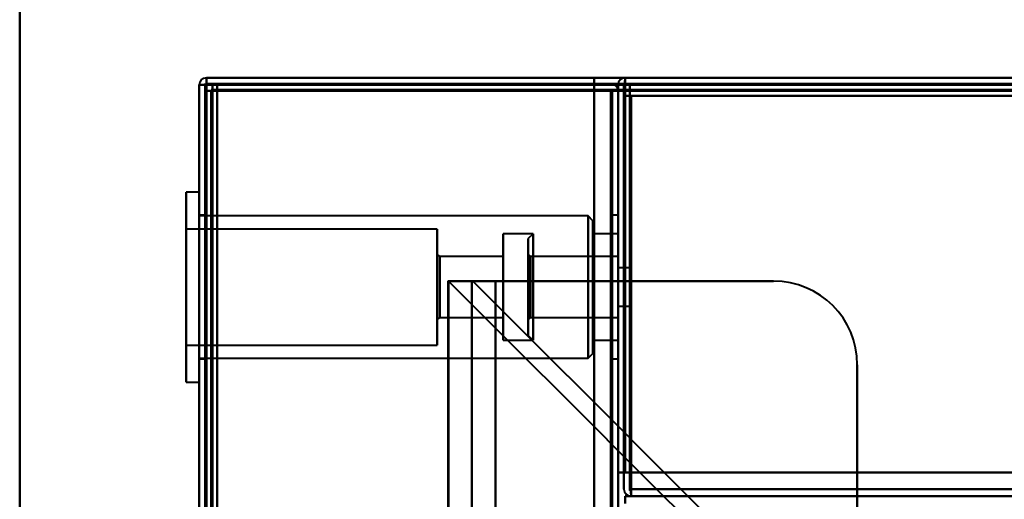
# Model space of a CAD drawing. Header units: millimetres. Extents: x -852 to 852, y -1321 to 592.
# Tile 49 of 111: x -705 to -623, y 382 to 422. Entities that reach past the tile are written whole.
import ezdxf

# ---------------------------------------------------------------- set-up
doc = ezdxf.new("R2010")
doc.units = ezdxf.units.MM
doc.layers.add('A-GENM', color=13, linetype='Continuous', lineweight=40)
doc.layers.add('G-IMPT', color=8, linetype='Continuous', lineweight=40)

# ---------------------------------------------------------------- blocks, each defined once
blk = doc.blocks.new('Nexa Toit - 1000-768948-Niveau de réf_')
at = {"layer": 'A-GENM'}
for p, q in [((-705, 490), (-705, -490)), ((-705, -490), (-705, 490))]:
    blk.add_line(p, q, dxfattribs=at)
blk = doc.blocks.new('NEXA 1500 CALQUES_dwg-769064-Niveau de réf_')
at = {"layer": 'G-IMPT'}
for p, q in [((-690, 449.35), (-690, -384.45)), ((-690, 449.35), (-690, -384.45)), ((-690, 449.35), (-689.4, 449.35)), ((-689.4, 449.35), (-690, 449.35)), ((-689.4, 449.35), (-690, 449.35)), ((-690, 449.35), (-689.4, 449.35)), ((-690, 449.35), (-689.4, 449.35)), ((-689.4, 449.35), (-690, 449.35)), ((689.4, 449.95), (-689.4, 449.95)), ((-689.4, 449.35), (-689.4, 449.95)), ((-689.4, 449.95), (-689.4, 449.35)), ((-688.9, 449.45), (-688.9, 448.85)), ((-688.9, 448.85), (-688.9, 449.45)), ((654.4, 449.95), (-654.4, 449.95)), ((-654.4, 449.95), (-654.4, 449.35)), ((-654.4, 449.35), (-654.4, 449.95)), ((-654.4, 449.35), (-654.4, 449.95)), ((-654.4, 449.95), (-654.4, 449.35)), ((-688.9, 448.85), (-689.5, 448.85)), ((-689.5, 448.85), (-688.9, 448.85)), ((-655, 448.85), (-655.6, 448.85)), ((-655, 448.85), (-655.6, 448.85)), ((-655.6, 448.85), (-655, 448.85)), ((-655.6, 448.85), (-655, 448.85)), ((-655, -383.95), (-655, 448.85)), ((-690, 440.4), (-691.1, 440.4)), ((-690, 440.4), (-691.1, 440.4)), ((-690, 440.4), (-691.1, 440.4)), ((-691.1, 440.4), (-691.1, 425.106)), ((-691.1, 440.4), (-691.1, 425.106)), ((-691.1, 440.4), (-691.1, 425.106)), ((-691.1, 439.794), (-691.1, 440.4)), ((-691.1, 425.106), (-691.1, 440.4)), ((-691.1, 439.794), (-691.1, 440.4)), ((-691.1, 425.106), (-691.1, 440.4)), ((-691.1, 439.794), (-691.1, 440.4)), ((-691.1, 425.106), (-691.1, 440.4)), ((-690, 440.4), (-690, 425.106)), ((-690, 440.4), (-690, 439.794)), ((-690, 440.4), (-690, 425.106)), ((-690, 440.4), (-690, 439.794)), ((-690, 440.4), (-690, 425.106)), ((-690, 440.4), (-690, 439.794)), ((-690, 425.106), (-690, 440.4)), ((-690, 425.106), (-690, 440.4)), ((-690, 425.106), (-690, 440.4)), ((-691.1, 439.794), (-691.1, 424.5)), ((-691.1, 439.794), (-691.1, 424.5)), ((-691.1, 439.794), (-691.1, 424.5)), ((-691.1, 424.5), (-691.1, 439.794)), ((-691.1, 424.5), (-691.1, 439.794)), ((-691.1, 424.5), (-691.1, 439.794)), ((-690, 439.794), (-690, 424.5)), ((-690, 439.794), (-690, 424.5)), ((-690, 439.794), (-690, 424.5)), ((-690, 424.5), (-690, 439.794)), ((-690, 424.5), (-690, 439.794)), ((-690, 424.5), (-690, 439.794)), ((-689.5, 438.45), (-690, 438.45)), ((-689.5, 438.45), (-690, 438.45)), ((-689.5, 438.45), (-690, 438.45)), ((-690, 438.45), (-690, 426.45)), ((-690, 438.45), (-690, 426.45)), ((-690, 438.45), (-690, 426.45)), ((-690, 438.45), (-690, 426.45)), ((-690, 438.45), (-690, 426.45)), ((-690, 438.45), (-690, 426.45)), ((-657.5, 438.4), (-690, 438.4)), ((-657.5, 438.4), (-690, 438.4)), ((-657.5, 438.4), (-690, 438.4)), ((-690, 426.954), (-690, 438.4)), ((-690, 426.954), (-690, 438.4)), ((-690, 426.954), (-690, 438.4)), ((-690, 426.5), (-690, 437.946)), ((-690, 426.5), (-690, 437.946)), ((-690, 426.5), (-690, 437.946)), ((-689.5, 426.45), (-689.5, 438.45)), ((-689.5, 426.45), (-689.5, 438.45)), ((-689.5, 426.45), (-689.5, 438.45)), ((-689.5, 426.45), (-689.5, 438.45)), ((-689.5, 426.45), (-689.5, 438.45)), ((-689.5, 426.45), (-689.5, 438.45)), ((-689.5, 438.45), (-689.5, 426.45)), ((-689.5, 438.45), (-689.5, 426.45)), ((-689.5, 438.45), (-689.5, 426.45)), ((-689.5, 438.45), (-689.5, 426.45)), ((-689.5, 438.45), (-689.5, 426.45)), ((-689.5, 438.45), (-689.5, 426.45)), ((-657.1, 438), (-657.5, 438.4)), ((-657.1, 438), (-657.5, 438.4)), ((-657.1, 438), (-657.5, 438.4)), ((-657.5, 426.954), (-657.5, 438.4)), ((-657.5, 426.954), (-657.5, 438.4)), ((-657.5, 426.954), (-657.5, 438.4)), ((-657.5, 438.4), (-657.5, 426.954)), ((-657.5, 438.4), (-657.5, 426.954)), ((-657.5, 438.4), (-657.5, 426.954)), ((-657.5, 426.5), (-657.5, 437.946)), ((-657.5, 426.5), (-657.5, 437.946)), ((-657.5, 426.5), (-657.5, 437.946)), ((-657.5, 437.946), (-657.5, 426.5)), ((-657.5, 437.946), (-657.5, 426.5)), ((-657.5, 437.946), (-657.5, 426.5)), ((-657.1, 427.323), (-657.1, 438)), ((-657.1, 427.323), (-657.1, 438)), ((-657.1, 427.323), (-657.1, 438)), ((-657.1, 438), (-657.1, 427.323)), ((-657.1, 438), (-657.1, 427.323)), ((-657.1, 438), (-657.1, 427.323)), ((-655, 438.45), (-655.5, 438.45)), ((-655, 438.45), (-655.5, 438.45)), ((-655, 438.45), (-655.5, 438.45)), ((-655.5, 438.45), (-655.5, 426.45)), ((-655.5, 438.45), (-655.5, 426.45)), ((-655.5, 438.45), (-655.5, 426.45)), ((-655.5, 438.45), (-655.5, 426.45)), ((-655.5, 438.45), (-655.5, 426.45)), ((-655.5, 438.45), (-655.5, 426.45)), ((-655.5, 426.45), (-655.5, 438.45)), ((-655.5, 426.45), (-655.5, 438.45)), ((-655.5, 426.45), (-655.5, 438.45)), ((-655.5, 426.45), (-655.5, 438.45)), ((-655.5, 426.45), (-655.5, 438.45)), ((-655.5, 426.45), (-655.5, 438.45)), ((-655, 438.45), (-655, 426.45)), ((-655, 438.45), (-655, 426.45)), ((-655, 438.45), (-655, 426.45)), ((-655, 438.45), (-655, 426.45)), ((-655, 438.45), (-655, 426.45)), ((-655, 438.45), (-655, 426.45)), ((-655, 426.45), (-655, 438.45)), ((-655, 426.45), (-655, 438.45)), ((-655, 426.45), (-655, 438.45)), ((-655, 426.45), (-655, 438.45)), ((-655, 426.45), (-655, 438.45)), ((-655, 426.45), (-655, 438.45)), ((-670.1, 437.3), (-691.1, 437.3)), ((-670.1, 437.3), (-691.1, 437.3)), ((-670.1, 437.3), (-691.1, 437.3)), ((-691.1, 437.3), (-691.1, 427.97)), ((-691.1, 437.3), (-691.1, 427.97)), ((-691.1, 437.3), (-691.1, 427.97)), ((-691.1, 427.97), (-691.1, 437.3)), ((-691.1, 427.97), (-691.1, 437.3)), ((-691.1, 427.97), (-691.1, 437.3)), ((-691.1, 436.93), (-691.1, 427.6)), ((-691.1, 436.93), (-691.1, 427.6)), ((-691.1, 436.93), (-691.1, 427.6)), ((-691.1, 427.6), (-691.1, 436.93)), ((-691.1, 427.6), (-691.1, 436.93)), ((-691.1, 427.6), (-691.1, 436.93)), ((-670.1, 437.3), (-670.1, 427.97)), ((-670.1, 437.3), (-670.1, 427.97)), ((-670.1, 437.3), (-670.1, 427.97)), ((-670.1, 427.97), (-670.1, 437.3)), ((-670.1, 427.97), (-670.1, 437.3)), ((-670.1, 427.97), (-670.1, 437.3)), ((-670.1, 436.93), (-670.1, 427.6)), ((-670.1, 436.93), (-670.1, 427.6)), ((-670.1, 436.93), (-670.1, 427.6)), ((-670.1, 427.6), (-670.1, 436.93)), ((-670.1, 427.6), (-670.1, 436.93)), ((-670.1, 427.6), (-670.1, 436.93)), ((-657.1, 426.9), (-657.1, 437.577)), ((-657.1, 426.9), (-657.1, 437.577)), ((-657.1, 426.9), (-657.1, 437.577)), ((-657.1, 437.577), (-657.1, 426.9)), ((-657.1, 437.577), (-657.1, 426.9)), ((-657.1, 437.577), (-657.1, 426.9)), ((-662.1, 436.9), (-664.6, 436.9)), ((-662.1, 436.9), (-664.6, 436.9)), ((-662.1, 436.9), (-664.6, 436.9)), ((-664.6, 436.9), (-664.6, 428.339)), ((-664.6, 436.9), (-664.6, 428.339)), ((-664.6, 436.9), (-664.6, 428.339)), ((-664.6, 428.339), (-664.6, 436.9)), ((-664.6, 428.339), (-664.6, 436.9)), ((-664.6, 428.339), (-664.6, 436.9)), ((-664.6, 436.561), (-664.6, 428)), ((-664.6, 436.561), (-664.6, 428)), ((-664.6, 436.561), (-664.6, 428)), ((-664.6, 428), (-664.6, 436.561)), ((-664.6, 428), (-664.6, 436.561)), ((-664.6, 428), (-664.6, 436.561)), ((-662.1, 436.9), (-662.5, 436.5)), ((-662.1, 436.9), (-662.5, 436.5)), ((-662.1, 436.9), (-662.5, 436.5)), ((-662.5, 436.5), (-662.5, 428.4)), ((-662.5, 436.5), (-662.5, 428.4)), ((-662.5, 436.5), (-662.5, 428.4)), ((-662.5, 436.5), (-662.5, 428.4)), ((-662.5, 436.5), (-662.5, 428.4)), ((-662.5, 436.5), (-662.5, 428.4)), ((-662.5, 428.4), (-662.5, 436.5)), ((-662.5, 428.4), (-662.5, 436.5)), ((-662.5, 428.4), (-662.5, 436.5)), ((-662.5, 428.4), (-662.5, 436.5)), ((-662.5, 428.4), (-662.5, 436.5)), ((-662.5, 428.4), (-662.5, 436.5)), ((-662.1, 436.9), (-662.1, 428)), ((-662.1, 436.9), (-662.1, 428)), ((-662.1, 436.9), (-662.1, 428)), ((-662.1, 436.9), (-662.1, 428)), ((-662.1, 436.9), (-662.1, 428)), ((-662.1, 436.9), (-662.1, 428)), ((-662.1, 436.561), (-662.1, 436.9)), ((-662.1, 428.339), (-662.1, 436.9)), ((-662.1, 436.561), (-662.1, 436.9)), ((-662.1, 428.339), (-662.1, 436.9)), ((-662.1, 436.561), (-662.1, 436.9)), ((-662.1, 428.339), (-662.1, 436.9)), ((-662.1, 428), (-662.1, 436.561)), ((-662.1, 428), (-662.1, 436.561)), ((-662.1, 428), (-662.1, 436.561)), ((-655, 436.9), (-657.1, 436.9)), ((-655, 436.9), (-657.1, 436.9)), ((-655, 436.9), (-657.1, 436.9)), ((-657.1, 436.9), (-657.1, 428.339)), ((-657.1, 436.9), (-657.1, 428.339)), ((-657.1, 436.9), (-657.1, 428.339)), ((-657.1, 428.339), (-657.1, 436.9)), ((-657.1, 428.339), (-657.1, 436.9)), ((-657.1, 428.339), (-657.1, 436.9)), ((-657.1, 436.561), (-657.1, 428)), ((-657.1, 436.561), (-657.1, 428)), ((-657.1, 436.561), (-657.1, 428)), ((-657.1, 428), (-657.1, 436.561)), ((-657.1, 428), (-657.1, 436.561)), ((-657.1, 428), (-657.1, 436.561)), ((-655, 436.9), (-655, 428.339)), ((-655, 436.9), (-655, 428.339)), ((-655, 436.9), (-655, 428.339)), ((-655, 428), (-655, 436.9)), ((-655, 428), (-655, 436.9)), ((-655, 428), (-655, 436.9)), ((-655, 428), (-655, 436.9)), ((-655, 428), (-655, 436.9)), ((-655, 428), (-655, 436.9)), ((-655, 436.561), (-655, 428)), ((-655, 436.561), (-655, 428)), ((-655, 436.561), (-655, 428)), ((-669.9, 435), (-670.1, 435.2)), ((-669.9, 435), (-670.1, 435.2)), ((-669.9, 435), (-670.1, 435.2)), ((-670.1, 435.2), (-670.1, 429.91)), ((-670.1, 435.2), (-670.1, 429.91)), ((-670.1, 435.2), (-670.1, 429.91)), ((-670.1, 429.91), (-670.1, 435.2)), ((-670.1, 429.91), (-670.1, 435.2)), ((-670.1, 429.91), (-670.1, 435.2)), ((-670.1, 434.99), (-670.1, 429.7)), ((-670.1, 434.99), (-670.1, 429.7)), ((-670.1, 434.99), (-670.1, 429.7)), ((-670.1, 429.7), (-670.1, 434.99)), ((-670.1, 429.7), (-670.1, 434.99)), ((-670.1, 429.7), (-670.1, 434.99)), ((-664.6, 435), (-669.9, 435)), ((-664.6, 435), (-669.9, 435)), ((-664.6, 435), (-669.9, 435)), ((-669.9, 435), (-669.9, 430.094)), ((-669.9, 435), (-669.9, 430.094)), ((-669.9, 435), (-669.9, 430.094)), ((-669.9, 430.094), (-669.9, 435)), ((-669.9, 430.094), (-669.9, 435)), ((-669.9, 430.094), (-669.9, 435)), ((-669.9, 434.806), (-669.9, 429.9)), ((-669.9, 434.806), (-669.9, 429.9)), ((-669.9, 434.806), (-669.9, 429.9)), ((-669.9, 429.9), (-669.9, 434.806)), ((-669.9, 429.9), (-669.9, 434.806)), ((-669.9, 429.9), (-669.9, 434.806)), ((-664.6, 435), (-664.6, 430.094)), ((-664.6, 435), (-664.6, 430.094)), ((-664.6, 435), (-664.6, 430.094)), ((-664.6, 430.094), (-664.6, 435)), ((-664.6, 430.094), (-664.6, 435)), ((-664.6, 430.094), (-664.6, 435)), ((-664.6, 434.806), (-664.6, 429.9)), ((-664.6, 434.806), (-664.6, 429.9)), ((-664.6, 434.806), (-664.6, 429.9)), ((-664.6, 429.9), (-664.6, 434.806)), ((-664.6, 429.9), (-664.6, 434.806)), ((-664.6, 429.9), (-664.6, 434.806)), ((-662.3, 435), (-662.5, 435.2)), ((-662.3, 435), (-662.5, 435.2)), ((-662.3, 435), (-662.5, 435.2)), ((-662.5, 435.2), (-662.5, 429.7)), ((-662.5, 435.2), (-662.5, 429.7)), ((-662.5, 435.2), (-662.5, 429.7)), ((-662.5, 435.2), (-662.5, 429.7)), ((-662.5, 435.2), (-662.5, 429.7)), ((-662.5, 435.2), (-662.5, 429.7)), ((-662.5, 429.7), (-662.5, 435.2)), ((-662.5, 429.7), (-662.5, 435.2)), ((-662.5, 429.7), (-662.5, 435.2)), ((-662.5, 429.7), (-662.5, 435.2)), ((-662.5, 429.7), (-662.5, 435.2)), ((-662.5, 429.7), (-662.5, 435.2)), ((-655, 435), (-662.3, 435)), ((-655, 435), (-662.3, 435)), ((-655, 435), (-662.3, 435)), ((-662.3, 435), (-662.3, 433.427)), ((-662.3, 435), (-662.3, 434.806)), ((-662.3, 435), (-662.3, 433.427)), ((-662.3, 435), (-662.3, 434.806)), ((-662.3, 435), (-662.3, 433.427)), ((-662.3, 435), (-662.3, 434.806)), ((-662.3, 433.427), (-662.3, 435)), ((-662.3, 429.9), (-662.3, 435)), ((-662.3, 433.427), (-662.3, 435)), ((-662.3, 429.9), (-662.3, 435)), ((-662.3, 433.427), (-662.3, 435)), ((-662.3, 429.9), (-662.3, 435)), ((-662.3, 434.806), (-662.3, 429.9)), ((-662.3, 434.806), (-662.3, 429.9)), ((-662.3, 434.806), (-662.3, 429.9)), ((-655, 435), (-655, 429.9)), ((-655, 435), (-655, 429.9)), ((-655, 435), (-655, 429.9)), ((-655, 435), (-655, 429.9)), ((-655, 435), (-655, 429.9)), ((-655, 435), (-655, 429.9)), ((-655, 430.094), (-655, 435)), ((-655, 430.094), (-655, 435)), ((-655, 430.094), (-655, 435)), ((-655, 429.9), (-655, 434.806)), ((-655, 429.9), (-655, 434.806)), ((-655, 429.9), (-655, 434.806)), ((-654, 434.05), (-655, 434.05)), ((-654, 434.05), (-655, 434.05)), ((-654, 434.05), (-655, 434.05)), ((-655, 434.05), (-655, 432.45)), ((-655, 434.05), (-655, 430.85)), ((-655, 434.05), (-655, 432.45)), ((-655, 434.05), (-655, 430.85)), ((-655, 434.05), (-655, 432.45)), ((-655, 434.05), (-655, 430.85)), ((-655, 432.45), (-655, 434.05)), ((-655, 432.45), (-655, 434.05)), ((-655, 432.45), (-655, 434.05)), ((-654, 434.05), (-654, 430.85)), ((-654, 434.05), (-654, 430.85)), ((-654, 434.05), (-654, 430.85)), ((-654, 434.05), (-654, 430.85)), ((-654, 434.05), (-654, 430.85)), ((-654, 434.05), (-654, 430.85)), ((-654, 430.85), (-654, 434.05)), ((-654, 430.85), (-654, 434.05)), ((-654, 430.85), (-654, 434.05)), ((-654, 430.85), (-654, 434.05)), ((-654, 430.85), (-654, 434.05)), ((-654, 430.85), (-654, 434.05)), ((-669.233, 432.95), (-669.233, -385.05)), ((-665.233, 432.95), (-669.233, 432.95)), ((-669.233, 432.95), (-665.233, 432.95)), ((-667.233, 432.95), (-667.233, -385.05)), ((-665.233, 432.95), (-667.233, 432.95)), ((-667.233, 432.95), (-665.233, 432.95)), ((-662.3, 433.427), (-662.3, 430.094)), ((-662.3, 433.427), (-662.3, 430.094)), ((-662.3, 433.427), (-662.3, 430.094)), ((-662.3, 429.9), (-662.3, 433.427)), ((-662.3, 429.9), (-662.3, 433.427)), ((-662.3, 429.9), (-662.3, 433.427)), ((-655, 432.45), (-655, 430.85)), ((-655, 432.45), (-655, 430.85)), ((-655, 432.45), (-655, 430.85)), ((-655, 430.85), (-655, 432.45)), ((-655, 430.85), (-655, 432.45)), ((-655, 430.85), (-655, 432.45)), ((-655, 430.85), (-654, 430.85)), ((-655, 430.85), (-654, 430.85)), ((-655, 430.85), (-654, 430.85)), ((-670.1, 429.7), (-669.9, 429.9)), ((-670.1, 429.7), (-669.9, 429.9)), ((-670.1, 429.7), (-669.9, 429.9)), ((-669.9, 429.9), (-664.6, 429.9)), ((-669.9, 429.9), (-664.6, 429.9)), ((-669.9, 429.9), (-664.6, 429.9)), ((-662.5, 429.7), (-662.3, 429.9)), ((-662.5, 429.7), (-662.3, 429.9)), ((-662.5, 429.7), (-662.3, 429.9)), ((-662.3, 429.9), (-655, 429.9)), ((-662.3, 429.9), (-655, 429.9)), ((-662.3, 429.9), (-655, 429.9)), ((-655, 429.9), (-655, 430.094)), ((-655, 429.9), (-655, 430.094)), ((-655, 429.9), (-655, 430.094)), ((-664.6, 428), (-662.1, 428)), ((-664.6, 428), (-662.1, 428)), ((-664.6, 428), (-662.1, 428)), ((-662.5, 428.4), (-662.1, 428)), ((-662.5, 428.4), (-662.1, 428)), ((-662.5, 428.4), (-662.1, 428)), ((-657.1, 428), (-655, 428)), ((-657.1, 428), (-655, 428)), ((-657.1, 428), (-655, 428)), ((-655, 428.339), (-655, 428)), ((-655, 428.339), (-655, 428)), ((-655, 428.339), (-655, 428)), ((-691.1, 427.6), (-670.1, 427.6)), ((-691.1, 427.6), (-670.1, 427.6)), ((-691.1, 427.6), (-670.1, 427.6)), ((-690, 426.5), (-657.5, 426.5)), ((-690, 426.5), (-657.5, 426.5)), ((-690, 426.5), (-657.5, 426.5)), ((-690, 426.45), (-689.5, 426.45)), ((-690, 426.45), (-689.5, 426.45)), ((-690, 426.45), (-689.5, 426.45)), ((-657.5, 426.5), (-657.1, 426.9)), ((-657.5, 426.5), (-657.1, 426.9)), ((-657.5, 426.5), (-657.1, 426.9)), ((-655.5, 426.45), (-655, 426.45)), ((-655.5, 426.45), (-655, 426.45)), ((-655.5, 426.45), (-655, 426.45)), ((-691.1, 424.5), (-691.1, 425.106)), ((-691.1, 424.5), (-691.1, 425.106)), ((-691.1, 424.5), (-691.1, 425.106)), ((-690, 425.106), (-690, 424.5)), ((-690, 425.106), (-690, 424.5)), ((-690, 425.106), (-690, 424.5)), ((-691.1, 424.5), (-690, 424.5)), ((-691.1, 424.5), (-690, 424.5)), ((-691.1, 424.5), (-690, 424.5)), ((-653.9, 415.55), (-653.9, 414.95)), ((-653.9, 414.95), (-653.9, 415.55)), ((-653.9, 415.55), (-653.9, 414.95)), ((-653.9, 414.95), (-653.9, 415.55)), ((-654.4, 414.95), (-654.4, 414.35)), ((-654.4, 414.35), (-654.4, 414.95)), ((-653.9, 414.95), (653.9, 414.95))]:
    blk.add_line(p, q, dxfattribs=at)
at = {"layer": 'G-IMPT', "flags": 128}
for points in [[(-690, 449.35), (-689.863, 449.362), (-689.725, 449.375), (-689.588, 449.387), (-689.45, 449.4)], [(-689.45, 449.4), (-689.588, 449.387), (-689.725, 449.375), (-689.863, 449.362), (-690, 449.35)], [(-690, 449.35), (-690, 240.9), (-690, 32.45), (-690, -176), (-690, -384.45)], [(-689.5, 449.35), (-689.625, 449.35), (-689.75, 449.35), (-689.875, 449.35), (-690, 449.35)], [(-690, -384.45), (-690, -176), (-690, 32.45), (-690, 240.9), (-690, 449.35)], [(-690, 449.35), (-690, 240.9), (-690, 32.45), (-690, -176), (-690, -384.45)], [(-690, -384.45), (-690, -176), (-690, 32.45), (-690, 240.9), (-690, 449.35)], [(-690, 449.35), (-689.875, 449.35), (-689.75, 449.35), (-689.625, 449.35), (-689.5, 449.35)], [(-689.45, 449.35), (-689.588, 449.35), (-689.725, 449.35), (-689.863, 449.35), (-690, 449.35)], [(-690, 449.35), (-690, 240.9), (-690, 32.45), (-690, -176), (-690, -384.45)], [(-690, -384.45), (-690, -176), (-690, 32.45), (-690, 240.9), (-690, 449.35)], [(-690, 449.35), (-690, 240.9), (-690, 32.45), (-690, -176), (-690, -384.45)], [(-690, -384.45), (-690, -176), (-690, 32.45), (-690, 240.9), (-690, 449.35)], [(-690, 449.35), (-689.863, 449.35), (-689.725, 449.35), (-689.588, 449.35), (-689.45, 449.35)], [(-689.45, 449.35), (-689.462, 449.35), (-689.475, 449.35), (-689.487, 449.35), (-689.5, 449.35)], [(-689.5, 448.85), (-689.5, 448.975), (-689.5, 449.1), (-689.5, 449.225), (-689.5, 449.35)], [(-689.5, 449.35), (-689.5, 240.9), (-689.5, 32.45), (-689.5, -176), (-689.5, -384.45)], [(-689.5, 449.35), (-689.5, 449.225), (-689.5, 449.1), (-689.5, 448.975), (-689.5, 448.85)], [(-689.5, -384.45), (-689.5, -176), (-689.5, 32.45), (-689.5, 240.9), (-689.5, 449.35)], [(-689.5, 449.35), (-689.5, 240.9), (-689.5, 32.45), (-689.5, -176), (-689.5, -384.45)], [(-689.45, 449.4), (-681.338, 449.412), (-673.225, 449.425), (-665.113, 449.437), (-657, 449.45)], [(-657, 449.45), (-665.113, 449.437), (-673.225, 449.425), (-681.338, 449.412), (-689.45, 449.4)], [(-689.4, 449.35), (-689.412, 449.35), (-689.425, 449.35), (-689.437, 449.35), (-689.45, 449.35)], [(-657, 449.35), (-665.113, 449.35), (-673.225, 449.35), (-681.338, 449.35), (-689.45, 449.35)], [(-689.45, 449.35), (-681.338, 449.35), (-673.225, 449.35), (-665.113, 449.35), (-657, 449.35)], [(689.4, 449.95), (344.7, 449.95), (0, 449.95), (-344.7, 449.95), (-689.4, 449.95)], [(-689.4, 449.95), (-344.7, 449.95), (0, 449.95), (344.7, 449.95), (689.4, 449.95)], [(689.4, 449.95), (344.7, 449.95), (0, 449.95), (-344.7, 449.95), (-689.4, 449.95)], [(-689.4, 449.95), (-689.4, 449.825), (-689.4, 449.7), (-689.4, 449.575), (-689.4, 449.45)], [(-689.4, 449.45), (-689.4, 449.575), (-689.4, 449.7), (-689.4, 449.825), (-689.4, 449.95)], [(-689.4, 449.95), (-344.7, 449.95), (0, 449.95), (344.7, 449.95), (689.4, 449.95)], [(-657, 449.95), (-665.1, 449.95), (-673.2, 449.95), (-681.3, 449.95), (-689.4, 449.95)], [(-657, 449.95), (-665.1, 449.95), (-673.2, 449.95), (-681.3, 449.95), (-689.4, 449.95)], [(-689.4, 449.95), (-681.3, 449.95), (-673.2, 449.95), (-665.1, 449.95), (-657, 449.95)], [(-689.4, 449.95), (-681.3, 449.95), (-673.2, 449.95), (-665.1, 449.95), (-657, 449.95)], [(-689.4, 449.45), (-689.4, 449.437), (-689.4, 449.425), (-689.4, 449.412), (-689.4, 449.4)], [(-688.9, 449.45), (-689.025, 449.45), (-689.15, 449.45), (-689.275, 449.45), (-689.4, 449.45)], [(689.4, 449.45), (344.7, 449.45), (0, 449.45), (-344.7, 449.45), (-689.4, 449.45)], [(-689.4, 449.45), (-689.275, 449.45), (-689.15, 449.45), (-689.025, 449.45), (-688.9, 449.45)], [(-657, 449.45), (-665.1, 449.45), (-673.2, 449.45), (-681.3, 449.45), (-689.4, 449.45)], [(-689.4, 449.45), (-681.3, 449.45), (-673.2, 449.45), (-665.1, 449.45), (-657, 449.45)], [(-689.4, 449.4), (-689.4, 449.387), (-689.4, 449.375), (-689.4, 449.362), (-689.4, 449.35)], [(689.4, 449.35), (344.7, 449.35), (0, 449.35), (-344.7, 449.35), (-689.4, 449.35)], [(-689.4, 449.35), (-689.4, 240.9), (-689.4, 32.45), (-689.4, -176), (-689.4, -384.45)], [(-689.4, -384.45), (-689.4, -176), (-689.4, 32.45), (-689.4, 240.9), (-689.4, 449.35)], [(-689.4, 449.35), (-344.7, 449.35), (0, 449.35), (344.7, 449.35), (689.4, 449.35)], [(-689.4, -384.45), (-689.4, -176), (-689.4, 32.45), (-689.4, 240.9), (-689.4, 449.35)], [(-689.4, 449.35), (-344.7, 449.35), (0, 449.35), (344.7, 449.35), (689.4, 449.35)], [(-657, 449.35), (-665.1, 449.35), (-673.2, 449.35), (-681.3, 449.35), (-689.4, 449.35)], [(-689.4, 449.35), (-689.4, 240.9), (-689.4, 32.45), (-689.4, -176), (-689.4, -384.45)], [(-689.4, 449.35), (-681.3, 449.35), (-673.2, 449.35), (-665.1, 449.35), (-657, 449.35)], [(-689.4, -384.45), (-689.4, -176), (-689.4, 32.45), (-689.4, 240.9), (-689.4, 449.35)], [(-689.4, 449.35), (-681.3, 449.35), (-673.2, 449.35), (-665.1, 449.35), (-657, 449.35)], [(-689.4, -384.45), (-689.4, -176), (-689.4, 32.45), (-689.4, 240.9), (-689.4, 449.35)], [(-689.4, 449.35), (-689.4, 240.9), (-689.4, 32.45), (-689.4, -176), (-689.4, -384.45)], [(-657, 449.35), (-665.1, 449.35), (-673.2, 449.35), (-681.3, 449.35), (-689.4, 449.35)], [(-689.4, -384.45), (-689.4, -176), (-689.4, 32.45), (-689.4, 240.9), (-689.4, 449.35)], [(-689.4, 449.35), (-681.3, 449.35), (-673.2, 449.35), (-665.1, 449.35), (-657, 449.35)], [(-657, 449.35), (-665.1, 449.35), (-673.2, 449.35), (-681.3, 449.35), (-689.4, 449.35)], [(-689.4, 449.35), (-689.4, 240.9), (-689.4, 32.45), (-689.4, -176), (-689.4, -384.45)], [(688.9, 449.45), (344.45, 449.45), (0, 449.45), (-344.45, 449.45), (-688.9, 449.45)], [(-688.9, 449.45), (-344.45, 449.45), (0, 449.45), (344.45, 449.45), (688.9, 449.45)], [(688.9, 449.45), (344.45, 449.45), (0, 449.45), (-344.45, 449.45), (-688.9, 449.45)], [(-688.9, 449.45), (-688.9, 449.325), (-688.9, 449.2), (-688.9, 449.075), (-688.9, 448.95)], [(-688.9, 449.45), (-344.45, 449.45), (0, 449.45), (344.45, 449.45), (688.9, 449.45)], [(688.9, 449.45), (344.45, 449.45), (0, 449.45), (-344.45, 449.45), (-688.9, 449.45)], [(-688.9, 448.95), (-688.9, 449.075), (-688.9, 449.2), (-688.9, 449.325), (-688.9, 449.45)], [(-688.9, 449.45), (-344.45, 449.45), (0, 449.45), (344.45, 449.45), (688.9, 449.45)], [(-688.5, 448.95), (-688.5, 449.075), (-688.5, 449.2), (-688.5, 449.325), (-688.5, 449.45)], [(-688.5, 449.45), (-688.5, 449.325), (-688.5, 449.2), (-688.5, 449.075), (-688.5, 448.95)], [(-657, 449.45), (-664.875, 449.45), (-672.75, 449.45), (-680.625, 449.45), (-688.5, 449.45)], [(-688.5, 449.45), (-688.5, 449.325), (-688.5, 449.2), (-688.5, 449.075), (-688.5, 448.95)], [(-657, 449.45), (-664.875, 449.45), (-672.75, 449.45), (-680.625, 449.45), (-688.5, 449.45)], [(-688.5, 449.45), (-680.625, 449.45), (-672.75, 449.45), (-664.875, 449.45), (-657, 449.45)], [(-688.5, 448.95), (-688.5, 449.075), (-688.5, 449.2), (-688.5, 449.325), (-688.5, 449.45)], [(-688.5, 449.45), (-680.625, 449.45), (-672.75, 449.45), (-664.875, 449.45), (-657, 449.45)], [(-657, 449.45), (-657, 449.575), (-657, 449.7), (-657, 449.825), (-657, 449.95)], [(-657, 449.45), (-657, 449.575), (-657, 449.7), (-657, 449.825), (-657, 449.95)], [(-657, 449.95), (-657, 449.825), (-657, 449.7), (-657, 449.575), (-657, 449.45)], [(-657, 449.95), (-657, 449.825), (-657, 449.7), (-657, 449.575), (-657, 449.45)], [(-657, 449.45), (-656.65, 449.45), (-656.3, 449.45), (-655.95, 449.45), (-655.6, 449.45)], [(-655.6, 449.45), (-655.95, 449.45), (-656.3, 449.45), (-656.65, 449.45), (-657, 449.45)], [(-655.6, 449.45), (-655.95, 449.45), (-656.3, 449.45), (-656.65, 449.45), (-657, 449.45)], [(-657, 449.45), (-656.65, 449.45), (-656.3, 449.45), (-655.95, 449.45), (-655.6, 449.45)], [(-657, 448.85), (-657, 448.975), (-657, 449.1), (-657, 449.225), (-657, 449.35)], [(-657, 448.85), (-657, 448.975), (-657, 449.1), (-657, 449.225), (-657, 449.35)], [(-657, 449.35), (-657, 449.225), (-657, 449.1), (-657, 448.975), (-657, 448.85)], [(-657, 449.35), (-657, 449.225), (-657, 449.1), (-657, 448.975), (-657, 448.85)], [(-657, 449.35), (-657, 445.25), (-657, 441.15), (-657, 437.05), (-657, 432.95)], [(-657, 448.85), (-657, 448.975), (-657, 449.1), (-657, 449.225), (-657, 449.35)], [(-657, 449.35), (-657, 449.225), (-657, 449.1), (-657, 448.975), (-657, 448.85)], [(-657, 432.95), (-657, 437.05), (-657, 441.15), (-657, 445.25), (-657, 449.35)], [(-655, 449.35), (-655, 441.25), (-655, 433.15), (-655, 425.05), (-655, 416.95)], [(-655, 416.95), (-655, 425.05), (-655, 433.15), (-655, 441.25), (-655, 449.35)], [(-655, 449.35), (-655, 441.25), (-655, 433.15), (-655, 425.05), (-655, 416.95)], [(-655, 416.95), (-655, 425.05), (-655, 433.15), (-655, 441.25), (-655, 449.35)], [(-654.5, 416.95), (-654.487, 425.062), (-654.475, 433.175), (-654.462, 441.287), (-654.45, 449.4)], [(-654.45, 449.4), (-654.462, 441.287), (-654.475, 433.175), (-654.487, 425.062), (-654.5, 416.95)], [(-654.5, 416.95), (-654.5, 425.05), (-654.5, 433.15), (-654.5, 441.25), (-654.5, 449.35)], [(-654.5, 449.35), (-654.5, 441.25), (-654.5, 433.15), (-654.5, 425.05), (-654.5, 416.95)], [(-654.45, 449.4), (-654.437, 449.537), (-654.425, 449.675), (-654.412, 449.812), (-654.4, 449.95)], [(-654.4, 449.95), (-654.412, 449.812), (-654.425, 449.675), (-654.437, 449.537), (-654.45, 449.4)], [(-654.4, 449.95), (-654.4, 449.812), (-654.4, 449.675), (-654.4, 449.537), (-654.4, 449.4)], [(654.4, 449.95), (327.2, 449.95), (0, 449.95), (-327.2, 449.95), (-654.4, 449.95)], [(654.4, 449.95), (327.2, 449.95), (0, 449.95), (-327.2, 449.95), (-654.4, 449.95)], [(-654.4, 449.95), (-327.2, 449.95), (0, 449.95), (327.2, 449.95), (654.4, 449.95)], [(-654.4, 449.95), (-327.2, 449.95), (0, 449.95), (327.2, 449.95), (654.4, 449.95)], [(-654.4, 449.4), (-654.4, 449.537), (-654.4, 449.675), (-654.4, 449.812), (-654.4, 449.95)], [(-654.4, 449.45), (-327.2, 449.45), (0, 449.45), (327.2, 449.45), (654.4, 449.45)], [(654.4, 449.45), (327.2, 449.45), (0, 449.45), (-327.2, 449.45), (-654.4, 449.45)], [(-654.4, 449.4), (-654.4, 441.287), (-654.4, 433.175), (-654.4, 425.062), (-654.4, 416.95)], [(-654.4, 416.95), (-654.4, 425.062), (-654.4, 433.175), (-654.4, 441.287), (-654.4, 449.4)], [(-654.4, 449.35), (-654.4, 449.225), (-654.4, 449.1), (-654.4, 448.975), (-654.4, 448.85)], [(654.4, 449.35), (327.2, 449.35), (0, 449.35), (-327.2, 449.35), (-654.4, 449.35)], [(-654.4, 448.85), (-654.4, 448.975), (-654.4, 449.1), (-654.4, 449.225), (-654.4, 449.35)], [(-654.4, 416.95), (-654.4, 425.05), (-654.4, 433.15), (-654.4, 441.25), (-654.4, 449.35)], [(-654.4, 449.35), (-327.2, 449.35), (0, 449.35), (327.2, 449.35), (654.4, 449.35)], [(-654.4, 449.35), (-327.2, 449.35), (0, 449.35), (327.2, 449.35), (654.4, 449.35)], [(654.4, 449.35), (327.2, 449.35), (0, 449.35), (-327.2, 449.35), (-654.4, 449.35)], [(-654.4, 449.35), (-654.4, 441.25), (-654.4, 433.15), (-654.4, 425.05), (-654.4, 416.95)], [(654.4, 449.35), (327.2, 449.35), (0, 449.35), (-327.2, 449.35), (-654.4, 449.35)], [(-654.4, 449.35), (-654.4, 445.25), (-654.4, 441.15), (-654.4, 437.05), (-654.4, 432.95)], [(-654.4, 432.95), (-654.4, 437.05), (-654.4, 441.15), (-654.4, 445.25), (-654.4, 449.35)], [(-654.4, 449.35), (-327.2, 449.35), (0, 449.35), (327.2, 449.35), (654.4, 449.35)], [(654, 449.45), (327, 449.45), (0, 449.45), (-327, 449.45), (-654, 449.45)], [(-654, 449.45), (-653.987, 440.95), (-653.975, 432.45), (-653.962, 423.95), (-653.95, 415.45)], [(-654, 449.45), (-327, 449.45), (0, 449.45), (327, 449.45), (654, 449.45)], [(654, 449.45), (327, 449.45), (0, 449.45), (-327, 449.45), (-654, 449.45)], [(-654, 415.45), (-654, 423.95), (-654, 432.45), (-654, 440.95), (-654, 449.45)], [(-654, 449.45), (-654, 440.95), (-654, 432.45), (-654, 423.95), (-654, 415.45)], [(-653.95, 415.45), (-653.962, 423.95), (-653.975, 432.45), (-653.987, 440.95), (-654, 449.45)], [(-654, 449.45), (-327, 449.45), (0, 449.45), (327, 449.45), (654, 449.45)], [(-689, 448.85), (-689.125, 448.85), (-689.25, 448.85), (-689.375, 448.85), (-689.5, 448.85)], [(-689.5, 448.85), (-689.5, 240.65), (-689.5, 32.45), (-689.5, -175.75), (-689.5, -383.95)], [(-689.5, -383.95), (-689.5, -175.75), (-689.5, 32.45), (-689.5, 240.65), (-689.5, 448.85)], [(-689.5, 448.85), (-689.5, 240.65), (-689.5, 32.45), (-689.5, -175.75), (-689.5, -383.95)], [(-689.5, 448.85), (-689.375, 448.85), (-689.25, 448.85), (-689.125, 448.85), (-689, 448.85)], [(-689.5, -383.95), (-689.5, -175.75), (-689.5, 32.45), (-689.5, 240.65), (-689.5, 448.85)], [(-689.5, 448.85), (-689.5, 240.65), (-689.5, 32.45), (-689.5, -175.75), (-689.5, -383.95)], [(-689.5, -383.95), (-689.5, -175.75), (-689.5, 32.45), (-689.5, 240.65), (-689.5, 448.85)], [(-689, 448.95), (-689, 240.7), (-689, 32.45), (-689, -175.8), (-689, -384.05)], [(689, 448.95), (344.5, 448.95), (0, 448.95), (-344.5, 448.95), (-689, 448.95)], [(-689, -384.05), (-689, -175.8), (-689, 32.45), (-689, 240.7), (-689, 448.95)], [(-689, 448.95), (-689, 448.937), (-689, 448.925), (-689, 448.912), (-689, 448.9)], [(-688.95, 448.95), (-688.962, 448.95), (-688.975, 448.95), (-688.987, 448.95), (-689, 448.95)], [(-689, 448.95), (-344.5, 448.95), (0, 448.95), (344.5, 448.95), (689, 448.95)], [(-689, 448.9), (-689, 448.887), (-689, 448.875), (-689, 448.862), (-689, 448.85)], [(-689, -383.95), (-689, -175.75), (-689, 32.45), (-689, 240.65), (-689, 448.85)], [(-689, 448.85), (-689, 240.65), (-689, 32.45), (-689, -175.75), (-689, -383.95)], [(-689, 448.85), (-688.987, 448.85), (-688.975, 448.85), (-688.962, 448.85), (-688.95, 448.85)], [(-688.9, 448.95), (-688.912, 448.95), (-688.925, 448.95), (-688.937, 448.95), (-688.95, 448.95)], [(-688.95, 448.85), (-688.937, 448.85), (-688.925, 448.85), (-688.912, 448.85), (-688.9, 448.85)], [(-688.9, 448.95), (-344.45, 448.95), (0, 448.95), (344.45, 448.95), (688.9, 448.95)], [(688.9, 448.95), (344.45, 448.95), (0, 448.95), (-344.45, 448.95), (-688.9, 448.95)], [(-688.9, 448.9), (-688.9, 448.912), (-688.9, 448.925), (-688.9, 448.937), (-688.9, 448.95)], [(-688.9, 448.85), (-688.9, 448.862), (-688.9, 448.875), (-688.9, 448.887), (-688.9, 448.9)], [(-688.9, 448.85), (-688.9, 240.65), (-688.9, 32.45), (-688.9, -175.75), (-688.9, -383.95)], [(-657, 448.85), (-664.975, 448.85), (-672.95, 448.85), (-680.925, 448.85), (-688.9, 448.85)], [(-688.9, -383.95), (-688.9, -175.75), (-688.9, 32.45), (-688.9, 240.65), (-688.9, 448.85)], [(-688.9, 448.85), (-680.925, 448.85), (-672.95, 448.85), (-664.975, 448.85), (-657, 448.85)], [(-655.6, 448.95), (-663.825, 448.95), (-672.05, 448.95), (-680.275, 448.95), (-688.5, 448.95)], [(-688.5, 448.95), (-680.275, 448.95), (-672.05, 448.95), (-663.825, 448.95), (-655.6, 448.95)], [(-688.5, 448.95), (-680.262, 448.937), (-672.025, 448.925), (-663.788, 448.912), (-655.55, 448.9)], [(-655.55, 448.9), (-663.788, 448.912), (-672.025, 448.925), (-680.262, 448.937), (-688.5, 448.95)], [(-688.5, 448.85), (-688.5, 240.65), (-688.5, 32.45), (-688.5, -175.75), (-688.5, -383.95)], [(-657, 448.85), (-664.875, 448.85), (-672.75, 448.85), (-680.625, 448.85), (-688.5, 448.85)], [(-688.5, 448.85), (-688.5, 240.65), (-688.5, 32.45), (-688.5, -175.75), (-688.5, -383.95)], [(-688.5, -383.95), (-688.5, -175.75), (-688.5, 32.45), (-688.5, 240.65), (-688.5, 448.85)], [(-688.5, -383.95), (-688.5, -175.75), (-688.5, 32.45), (-688.5, 240.65), (-688.5, 448.85)], [(-688.5, 448.85), (-680.275, 448.85), (-672.05, 448.85), (-663.825, 448.85), (-655.6, 448.85)], [(-655.6, 448.85), (-663.825, 448.85), (-672.05, 448.85), (-680.275, 448.85), (-688.5, 448.85)], [(-688.5, 448.85), (-688.5, 240.65), (-688.5, 32.45), (-688.5, -175.75), (-688.5, -383.95)], [(-655.55, 448.85), (-663.788, 448.85), (-672.025, 448.85), (-680.262, 448.85), (-688.5, 448.85)], [(-688.5, 448.85), (-680.625, 448.85), (-672.75, 448.85), (-664.875, 448.85), (-657, 448.85)], [(-657, 448.85), (-664.875, 448.85), (-672.75, 448.85), (-680.625, 448.85), (-688.5, 448.85)], [(-688.5, 448.85), (-680.262, 448.85), (-672.025, 448.85), (-663.788, 448.85), (-655.55, 448.85)], [(-688.5, -383.95), (-688.5, -175.75), (-688.5, 32.45), (-688.5, 240.65), (-688.5, 448.85)], [(-688.5, 448.85), (-688.5, 240.65), (-688.5, 32.45), (-688.5, -175.75), (-688.5, -383.95)], [(-688.5, -383.95), (-688.5, -175.75), (-688.5, 32.45), (-688.5, 240.65), (-688.5, 448.85)], [(-688.5, 448.85), (-680.625, 448.85), (-672.75, 448.85), (-664.875, 448.85), (-657, 448.85)], [(-654.4, 448.85), (-655.05, 448.85), (-655.7, 448.85), (-656.35, 448.85), (-657, 448.85)], [(-657, 448.85), (-656.35, 448.85), (-655.7, 448.85), (-655.05, 448.85), (-654.4, 448.85)], [(-657, -383.95), (-657, -175.75), (-657, 32.45), (-657, 240.65), (-657, 448.85)], [(-657, -383.95), (-657, -175.75), (-657, 32.45), (-657, 240.65), (-657, 448.85)], [(-657, 448.85), (-657, 240.65), (-657, 32.45), (-657, -175.75), (-657, -383.95)], [(-657, 448.85), (-657, 240.65), (-657, 32.45), (-657, -175.75), (-657, -383.95)], [(-655.6, 448.85), (-655.95, 448.85), (-656.3, 448.85), (-656.65, 448.85), (-657, 448.85)], [(-657, 448.85), (-656.65, 448.85), (-656.3, 448.85), (-655.95, 448.85), (-655.6, 448.85)], [(-655.6, 448.85), (-655.95, 448.85), (-656.3, 448.85), (-656.65, 448.85), (-657, 448.85)], [(-657, -383.95), (-657, -175.75), (-657, 32.45), (-657, 240.65), (-657, 448.85)], [(-657, 448.85), (-656.65, 448.85), (-656.3, 448.85), (-655.95, 448.85), (-655.6, 448.85)], [(-657, 448.85), (-657, 240.65), (-657, 32.45), (-657, -175.75), (-657, -383.95)], [(-655.6, 448.85), (-655.6, 240.65), (-655.6, 32.45), (-655.6, -175.75), (-655.6, -383.95)], [(-655.6, -383.95), (-655.6, -175.75), (-655.6, 32.45), (-655.6, 240.65), (-655.6, 448.85)], [(-655.6, -383.95), (-655.6, -175.75), (-655.6, 32.45), (-655.6, 240.65), (-655.6, 448.85)], [(-655.6, 448.85), (-655.6, 240.65), (-655.6, 32.45), (-655.6, -175.75), (-655.6, -383.95)], [(-655.6, -383.95), (-655.6, -175.75), (-655.6, 32.45), (-655.6, 240.65), (-655.6, 448.85)], [(-655.6, 448.85), (-655.6, 240.65), (-655.6, 32.45), (-655.6, -175.75), (-655.6, -383.95)], [(-655.55, 448.9), (-655.413, 448.887), (-655.275, 448.875), (-655.138, 448.862), (-655, 448.85)], [(-655, 448.85), (-655.138, 448.862), (-655.275, 448.875), (-655.413, 448.887), (-655.55, 448.9)], [(-655, 448.85), (-655.138, 448.85), (-655.275, 448.85), (-655.413, 448.85), (-655.55, 448.85)], [(-655.55, 448.85), (-655.413, 448.85), (-655.275, 448.85), (-655.138, 448.85), (-655, 448.85)], [(-655.5, 448.85), (-655.5, 240.65), (-655.5, 32.45), (-655.5, -175.75), (-655.5, -383.95)], [(-655.5, -383.95), (-655.5, -175.75), (-655.5, 32.45), (-655.5, 240.65), (-655.5, 448.85)], [(-655, 416.95), (-655, 424.925), (-655, 432.9), (-655, 440.875), (-655, 448.85)], [(-655, 448.85), (-655, 440.875), (-655, 432.9), (-655, 424.925), (-655, 416.95)], [(-655, 416.95), (-655, 424.925), (-655, 432.9), (-655, 440.875), (-655, 448.85)], [(-655, 448.85), (-655, 440.875), (-655, 432.9), (-655, 424.925), (-655, 416.95)], [(-654.5, 416.95), (-654.5, 424.825), (-654.5, 432.7), (-654.5, 440.575), (-654.5, 448.45)], [(-654.5, 448.45), (-654.5, 440.575), (-654.5, 432.7), (-654.5, 424.825), (-654.5, 416.95)], [(-654, 448.45), (-654.125, 448.45), (-654.25, 448.45), (-654.375, 448.45), (-654.5, 448.45)], [(-654.5, 448.45), (-654.375, 448.45), (-654.25, 448.45), (-654.125, 448.45), (-654, 448.45)], [(-654.5, 416.95), (-654.5, 424.825), (-654.5, 432.7), (-654.5, 440.575), (-654.5, 448.45)], [(-654.5, 448.45), (-654.375, 448.45), (-654.25, 448.45), (-654.125, 448.45), (-654, 448.45)], [(-654, 448.45), (-654.125, 448.45), (-654.25, 448.45), (-654.375, 448.45), (-654.5, 448.45)], [(-654.5, 448.45), (-654.5, 440.575), (-654.5, 432.7), (-654.5, 424.825), (-654.5, 416.95)], [(654.4, 448.85), (327.2, 448.85), (0, 448.85), (-327.2, 448.85), (-654.4, 448.85)], [(-654.4, 448.85), (-654.4, 440.875), (-654.4, 432.9), (-654.4, 424.925), (-654.4, 416.95)], [(-654.4, 448.85), (-327.2, 448.85), (0, 448.85), (327.2, 448.85), (654.4, 448.85)], [(-654.4, 416.95), (-654.4, 424.925), (-654.4, 432.9), (-654.4, 440.875), (-654.4, 448.85)], [(-654, 415.45), (-654, 423.7), (-654, 431.95), (-654, 440.2), (-654, 448.45)], [(-654, 448.45), (-654, 440.2), (-654, 431.95), (-654, 423.7), (-654, 415.45)], [(-654, 448.45), (-653.987, 440.2), (-653.975, 431.95), (-653.962, 423.7), (-653.95, 415.45)], [(-653.95, 415.45), (-653.962, 423.7), (-653.975, 431.95), (-653.987, 440.2), (-654, 448.45)], [(-653.95, 415.45), (-653.937, 423.7), (-653.925, 431.95), (-653.912, 440.2), (-653.9, 448.45)], [(-653.9, 448.45), (-653.912, 440.2), (-653.925, 431.95), (-653.937, 423.7), (-653.95, 415.45)], [(-653.9, 448.45), (-653.9, 440.575), (-653.9, 432.7), (-653.9, 424.825), (-653.9, 416.95)], [(653.9, 448.45), (326.95, 448.45), (0, 448.45), (-326.95, 448.45), (-653.9, 448.45)], [(653.9, 448.45), (326.95, 448.45), (0, 448.45), (-326.95, 448.45), (-653.9, 448.45)], [(-653.9, 448.45), (-326.95, 448.45), (0, 448.45), (326.95, 448.45), (653.9, 448.45)], [(-653.9, 448.45), (-326.95, 448.45), (0, 448.45), (326.95, 448.45), (653.9, 448.45)], [(-653.9, 448.45), (-653.9, 440.2), (-653.9, 431.95), (-653.9, 423.7), (-653.9, 415.45)], [(-653.9, 416.95), (-653.9, 424.825), (-653.9, 432.7), (-653.9, 440.575), (-653.9, 448.45)], [(-653.9, 448.45), (-326.95, 448.45), (0, 448.45), (326.95, 448.45), (653.9, 448.45)], [(653.9, 448.45), (326.95, 448.45), (0, 448.45), (-326.95, 448.45), (-653.9, 448.45)], [(653.9, 448.45), (326.95, 448.45), (0, 448.45), (-326.95, 448.45), (-653.9, 448.45)], [(-653.9, 416.95), (-653.9, 424.825), (-653.9, 432.7), (-653.9, 440.575), (-653.9, 448.45)], [(-653.9, 448.45), (-326.95, 448.45), (0, 448.45), (326.95, 448.45), (653.9, 448.45)], [(-653.9, 415.45), (-653.9, 423.7), (-653.9, 431.95), (-653.9, 440.2), (-653.9, 448.45)], [(-653.9, 448.45), (-653.9, 440.575), (-653.9, 432.7), (-653.9, 424.825), (-653.9, 416.95)], [(-647.947, 411.725), (-653.254, 417.031), (-658.56, 422.338), (-663.866, 427.644), (-669.172, 432.95)], [(-669.172, 432.95), (-668.665, 432.95), (-668.157, 432.95), (-667.649, 432.95), (-667.141, 432.95)], [(-669.172, -385.05), (-669.172, -180.55), (-669.172, 23.95), (-669.172, 228.45), (-669.172, 432.95)], [(-669.172, 432.95), (-663.866, 427.644), (-658.56, 422.338), (-653.254, 417.031), (-647.947, 411.725)], [(-667.141, 432.95), (-667.649, 432.95), (-668.157, 432.95), (-668.665, 432.95), (-669.172, 432.95)], [(-669.172, 432.95), (-669.172, 228.45), (-669.172, 23.95), (-669.172, -180.55), (-669.172, -385.05)], [(-667.203, -385.05), (-667.203, -180.55), (-667.203, 23.95), (-667.203, 228.45), (-667.203, 432.95)], [(-667.141, 432.95), (-667.157, 432.95), (-667.172, 432.95), (-667.187, 432.95), (-667.203, 432.95)], [(-667.203, 432.95), (-667.203, 228.45), (-667.203, 23.95), (-667.203, -180.55), (-667.203, -385.05)], [(-667.203, 432.95), (-667.187, 432.95), (-667.172, 432.95), (-667.157, 432.95), (-667.141, 432.95)], [(-667.141, 432.95), (-661.85, 427.659), (-656.56, 422.368), (-651.269, 417.077), (-645.978, 411.786)], [(-645.978, 411.786), (-651.269, 417.077), (-656.56, 422.368), (-661.85, 427.659), (-667.141, 432.95)], [(-665.233, 432.95), (-665.233, 228.45), (-665.233, 23.95), (-665.233, -180.55), (-665.233, -385.05)], [(-657, 432.95), (-659.058, 432.95), (-661.116, 432.95), (-663.175, 432.95), (-665.233, 432.95)], [(-665.233, 432.95), (-665.233, 228.6), (-665.233, 24.25), (-665.233, -180.1), (-665.233, -384.45)], [(-665.233, 432.95), (-659.425, 432.95), (-653.616, 432.95), (-647.808, 432.95), (-642, 432.95)], [(-665.233, -385.05), (-665.233, -180.55), (-665.233, 23.95), (-665.233, 228.45), (-665.233, 432.95)], [(-642, 432.95), (-647.808, 432.95), (-653.616, 432.95), (-659.425, 432.95), (-665.233, 432.95)], [(-665.233, 432.95), (-663.175, 432.95), (-661.116, 432.95), (-659.058, 432.95), (-657, 432.95)], [(-665.233, -384.45), (-665.233, -180.1), (-665.233, 24.25), (-665.233, 228.6), (-665.233, 432.95)], [(-657, 432.95), (-656.35, 432.95), (-655.7, 432.95), (-655.05, 432.95), (-654.4, 432.95)], [(-657, -384.45), (-657, -180.1), (-657, 24.25), (-657, 228.6), (-657, 432.95)], [(-657, 432.95), (-657, 228.6), (-657, 24.25), (-657, -180.1), (-657, -384.45)], [(-654.4, 432.95), (-655.05, 432.95), (-655.7, 432.95), (-656.35, 432.95), (-657, 432.95)], [(-654.4, 432.95), (-651.3, 432.95), (-648.2, 432.95), (-645.1, 432.95), (-642, 432.95)], [(-654.4, 432.95), (-654.4, 428.95), (-654.4, 424.95), (-654.4, 420.95), (-654.4, 416.95)], [(-642, 432.95), (-645.1, 432.95), (-648.2, 432.95), (-651.3, 432.95), (-654.4, 432.95)], [(-654.4, 416.95), (-654.4, 420.95), (-654.4, 424.95), (-654.4, 428.95), (-654.4, 432.95)], [(-635, 425.95), (-635, 224.95), (-635, 23.95), (-635, -177.05), (-635, -378.05)], [(-635, -378.05), (-635, -177.05), (-635, 23.95), (-635, 224.95), (-635, 425.95)], [(-635, 425.95), (-635, 423.7), (-635, 421.45), (-635, 419.2), (-635, 416.95)], [(-635, 416.95), (-635, 419.2), (-635, 421.45), (-635, 423.7), (-635, 425.95)], [(-655, 416.95), (-654.875, 416.95), (-654.75, 416.95), (-654.625, 416.95), (-654.5, 416.95)], [(-655, -383.95), (-655, -183.725), (-655, 16.5), (-655, 216.725), (-655, 416.95)], [(-654.5, 416.95), (-654.625, 416.95), (-654.75, 416.95), (-654.875, 416.95), (-655, 416.95)], [(-655, 416.95), (-654.875, 416.95), (-654.75, 416.95), (-654.625, 416.95), (-654.5, 416.95)], [(-655, 416.95), (-655, 416.3), (-655, 415.65), (-655, 415), (-655, 414.35)], [(-654.5, 416.95), (-654.625, 416.95), (-654.75, 416.95), (-654.875, 416.95), (-655, 416.95)], [(-655, 414.35), (-655, 415), (-655, 415.65), (-655, 416.3), (-655, 416.95)], [(-655, 416.95), (-655, 216.725), (-655, 16.5), (-655, -183.725), (-655, -383.95)], [(-654.5, 415.55), (-654.5, 415.9), (-654.5, 416.25), (-654.5, 416.6), (-654.5, 416.95)], [(-654.5, 416.95), (-654.5, 416.6), (-654.5, 416.25), (-654.5, 415.9), (-654.5, 415.55)], [(-654.5, 415.55), (-654.5, 415.9), (-654.5, 416.25), (-654.5, 416.6), (-654.5, 416.95)], [(-654.5, 416.95), (-654.5, 416.6), (-654.5, 416.25), (-654.5, 415.9), (-654.5, 415.55)], [(-654.4, 416.95), (-327.2, 416.95), (0, 416.95), (327.2, 416.95), (654.4, 416.95)], [(-654.4, 416.95), (-654.275, 416.95), (-654.15, 416.95), (-654.025, 416.95), (-653.9, 416.95)], [(654.4, 416.95), (327.2, 416.95), (0, 416.95), (-327.2, 416.95), (-654.4, 416.95)], [(-653.9, 416.95), (-654.025, 416.95), (-654.15, 416.95), (-654.275, 416.95), (-654.4, 416.95)], [(-654.4, 416.95), (-654.275, 416.95), (-654.15, 416.95), (-654.025, 416.95), (-653.9, 416.95)], [(-653.9, 416.95), (-654.025, 416.95), (-654.15, 416.95), (-654.275, 416.95), (-654.4, 416.95)], [(-654.4, 416.95), (-649.55, 416.95), (-644.7, 416.95), (-639.85, 416.95), (-635, 416.95)], [(-635, 416.95), (-639.85, 416.95), (-644.7, 416.95), (-649.55, 416.95), (-654.4, 416.95)], [(-653.9, 416.95), (-326.95, 416.95), (0, 416.95), (326.95, 416.95), (653.9, 416.95)], [(653.9, 416.95), (326.95, 416.95), (0, 416.95), (-326.95, 416.95), (-653.9, 416.95)], [(-653.9, 416.95), (-653.9, 416.6), (-653.9, 416.25), (-653.9, 415.9), (-653.9, 415.55)], [(-653.9, 415.55), (-653.9, 415.9), (-653.9, 416.25), (-653.9, 416.6), (-653.9, 416.95)], [(-653.9, 416.95), (-326.95, 416.95), (0, 416.95), (326.95, 416.95), (653.9, 416.95)], [(-653.9, 415.55), (-653.9, 415.9), (-653.9, 416.25), (-653.9, 416.6), (-653.9, 416.95)], [(-653.9, 416.95), (-653.9, 416.6), (-653.9, 416.25), (-653.9, 415.9), (-653.9, 415.55)], [(653.9, 416.95), (326.95, 416.95), (0, 416.95), (-326.95, 416.95), (-653.9, 416.95)], [(-635, 416.95), (-635, 416.3), (-635, 415.65), (-635, 415), (-635, 414.35)], [(-635, 416.95), (-611.359, 416.95), (-587.717, 416.95), (-564.076, 416.95), (-540.434, 416.95)], [(-540.434, 416.95), (-564.076, 416.95), (-587.717, 416.95), (-611.359, 416.95), (-635, 416.95)], [(-635, 414.35), (-635, 415), (-635, 415.65), (-635, 416.3), (-635, 416.95)], [(-653.9, 415.55), (-326.95, 415.55), (0, 415.55), (326.95, 415.55), (653.9, 415.55)], [(653.9, 415.55), (326.95, 415.55), (0, 415.55), (-326.95, 415.55), (-653.9, 415.55)], [(653.9, 415.55), (326.95, 415.55), (0, 415.55), (-326.95, 415.55), (-653.9, 415.55)], [(-653.9, 415.55), (-326.95, 415.55), (0, 415.55), (326.95, 415.55), (653.9, 415.55)], [(-653.9, 414.95), (-654.025, 414.95), (-654.15, 414.95), (-654.275, 414.95), (-654.4, 414.95)], [(-654.4, 414.95), (-654.4, 414.825), (-654.4, 414.7), (-654.4, 414.575), (-654.4, 414.45)], [(654.4, 414.95), (327.2, 414.95), (0, 414.95), (-327.2, 414.95), (-654.4, 414.95)], [(-654.4, 414.95), (-654.275, 414.95), (-654.15, 414.95), (-654.025, 414.95), (-653.9, 414.95)], [(-654.4, 414.45), (-654.4, 414.575), (-654.4, 414.7), (-654.4, 414.825), (-654.4, 414.95)], [(-654.4, 414.95), (-327.2, 414.95), (0, 414.95), (327.2, 414.95), (654.4, 414.95)], [(-653.95, 415.45), (-653.937, 415.325), (-653.925, 415.2), (-653.912, 415.075), (-653.9, 414.95)], [(-653.9, 414.95), (-653.912, 415.075), (-653.925, 415.2), (-653.937, 415.325), (-653.95, 415.45)], [(-653.9, 415.45), (-653.9, 415.325), (-653.9, 415.2), (-653.9, 415.075), (-653.9, 414.95)], [(-653.9, 414.95), (-653.9, 415.075), (-653.9, 415.2), (-653.9, 415.325), (-653.9, 415.45)], [(-653.9, 414.95), (-326.95, 414.95), (0, 414.95), (326.95, 414.95), (653.9, 414.95)], [(-653.9, 414.95), (-326.95, 414.95), (0, 414.95), (326.95, 414.95), (653.9, 414.95)], [(653.9, 414.95), (326.95, 414.95), (0, 414.95), (-326.95, 414.95), (-653.9, 414.95)], [(653.9, 414.95), (326.95, 414.95), (0, 414.95), (-326.95, 414.95), (-653.9, 414.95)], [(653.9, 414.95), (326.95, 414.95), (0, 414.95), (-326.95, 414.95), (-653.9, 414.95)], [(-653.9, 414.95), (-326.95, 414.95), (0, 414.95), (326.95, 414.95), (653.9, 414.95)]]:
    blk.add_lwpolyline(points, dxfattribs=at)
at = {"layer": 'G-IMPT'}
for centre, radius, start, end in [((-689.4, 449.35), 0.6, 90, 180), ((-689.4, 449.35), 0.6, 90, 180), ((-689.4, 449.35), 0.6, 90, 180), ((-689.4, 449.35), 0.6, 90, 180), ((-655.6, 448.85), 0.6, 0, 90), ((-655.6, 448.85), 0.6, 0, 90), ((-655.6, 448.85), 0.6, 0, 90), ((-655.6, 448.85), 0.6, 0, 90), ((-654.4, 449.35), 0.6, 90, 180), ((-654.4, 449.35), 0.6, 90, 180), ((-654.4, 449.35), 0.6, 90, 180), ((-654.4, 449.35), 0.6, 90, 180), ((-642, 425.95), 7, 0, 90), ((-642, 425.95), 7, 0, 90), ((-642, 425.95), 7, 0, 90), ((-642, 425.95), 7, 0, 90), ((-653.9, 415.55), 0.6, 180, 270), ((-653.9, 415.55), 0.6, 180, 270), ((-653.9, 415.55), 0.6, 180, 270), ((-653.9, 415.55), 0.6, 180, 270)]:
    blk.add_arc(centre, radius, start, end, dxfattribs=at)

msp = doc.modelspace()

# ---------------------------------------------------------------- block references
at = {"layer": 'A-GENM'}
msp.add_blockref('Nexa Toit - 1000-768948-Niveau de réf_', (0, 0), dxfattribs=at)
at = {"layer": 'G-IMPT'}
msp.add_blockref('NEXA 1500 CALQUES_dwg-769064-Niveau de réf_', (0, -32.45), dxfattribs=at)

doc.saveas('drawing.dxf')
